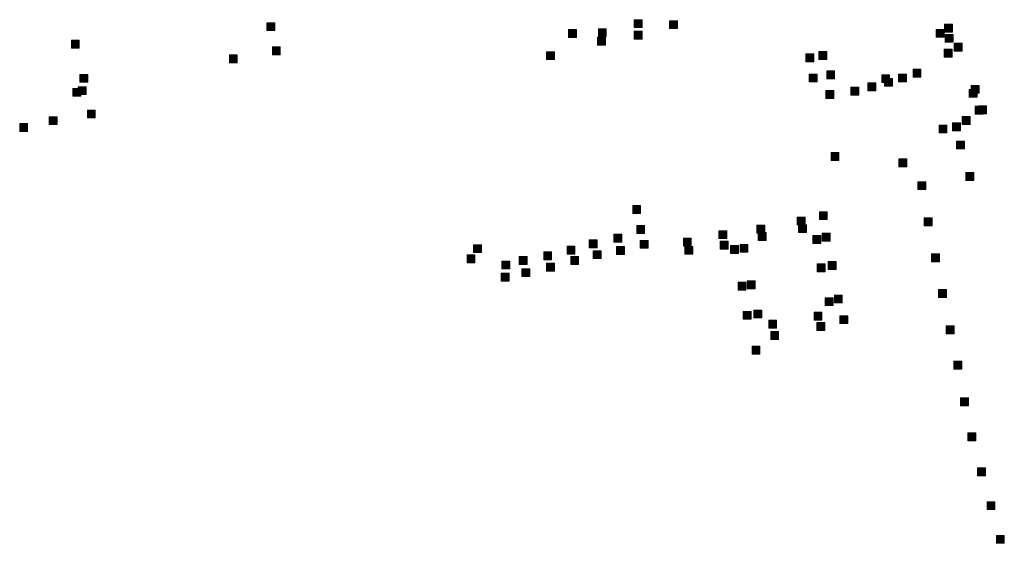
# Model space of a CAD drawing. Extents: x 97504 to 106860, y 464309 to 471560.
# Tile 11 of 53: x 103326 to 103824, y 464309 to 464574. Entities that reach past the tile are written whole.
import ezdxf

# ---------------------------------------------------------------- set-up
doc = ezdxf.new("R2010")
doc.units = 0
doc.layers.add('140 KOLKEN', color=44, linetype='Continuous', lineweight=20, true_color=0xc04000)

msp = doc.modelspace()

# ---------------------------------------------------------------- hatches: boundary and pattern name
at = {"layer": '140 KOLKEN', "true_color": 0xc04000}
for points in [[(103450.96, 464568.93), (103450.96, 464572.93), (103454.96, 464572.93), (103454.96, 464568.93)], [(103636.8, 464570.46), (103636.8, 464574.46), (103640.8, 464574.46), (103640.8, 464570.46)], [(103654.65, 464569.94), (103654.65, 464573.94), (103658.65, 464573.94), (103658.65, 464569.94)], [(103603.57, 464565.46), (103603.57, 464569.46), (103607.57, 464569.46), (103607.57, 464565.46)], [(103618.69, 464565.86), (103618.69, 464569.86), (103622.69, 464569.86), (103622.69, 464565.86)], [(103636.81, 464564.56), (103636.81, 464568.56), (103640.81, 464568.56), (103640.81, 464564.56)], [(103789.54, 464565.54), (103789.54, 464569.54), (103793.54, 464569.54), (103793.54, 464565.54)], [(103793.8, 464568.17), (103793.8, 464572.17), (103797.8, 464572.17), (103797.8, 464568.17)], [(103352.13, 464560.06), (103352.13, 464564.06), (103356.13, 464564.06), (103356.13, 464560.06)], [(103618.24, 464561.53), (103618.24, 464565.53), (103622.24, 464565.53), (103622.24, 464561.53)], [(103794.18, 464563.01), (103794.18, 464567.01), (103798.18, 464567.01), (103798.18, 464563.01)], [(103798.7, 464558.55), (103798.7, 464562.55), (103802.7, 464562.55), (103802.7, 464558.55)], [(103453.77, 464556.66), (103453.77, 464560.66), (103457.77, 464560.66), (103457.77, 464556.66)], [(103592.43, 464554.23), (103592.43, 464558.23), (103596.43, 464558.23), (103596.43, 464554.23)], [(103730.23, 464554.37), (103730.23, 464558.37), (103734.23, 464558.37), (103734.23, 464554.37)], [(103793.67, 464555.48), (103793.67, 464559.48), (103797.67, 464559.48), (103797.67, 464555.48)], [(103432.04, 464552.59), (103432.04, 464556.59), (103436.04, 464556.59), (103436.04, 464552.59)], [(103723.67, 464553.2), (103723.67, 464557.2), (103727.67, 464557.2), (103727.67, 464553.2)], [(103734.17, 464544.56), (103734.17, 464548.56), (103738.17, 464548.56), (103738.17, 464544.56)], [(103777.87, 464545.39), (103777.87, 464549.39), (103781.87, 464549.39), (103781.87, 464545.39)], [(103356.4, 464542.77), (103356.4, 464546.77), (103360.4, 464546.77), (103360.4, 464542.77)], [(103725.35, 464542.94), (103725.35, 464546.94), (103729.35, 464546.94), (103729.35, 464542.94)], [(103762.01, 464542.59), (103762.01, 464546.59), (103766.01, 464546.59), (103766.01, 464542.59)], [(103763.47, 464540.76), (103763.47, 464544.76), (103767.47, 464544.76), (103767.47, 464540.76)], [(103770.55, 464542.95), (103770.55, 464546.95), (103774.55, 464546.95), (103774.55, 464542.95)], [(103352.85, 464535.68), (103352.85, 464539.68), (103356.85, 464539.68), (103356.85, 464535.68)], [(103355.58, 464536.54), (103355.58, 464540.54), (103359.58, 464540.54), (103359.58, 464536.54)], [(103733.76, 464534.53), (103733.76, 464538.53), (103737.76, 464538.53), (103737.76, 464534.53)], [(103746.39, 464536.24), (103746.39, 464540.24), (103750.39, 464540.24), (103750.39, 464536.24)], [(103755.05, 464538.44), (103755.05, 464542.44), (103759.05, 464542.44), (103759.05, 464538.44)], [(103806.22, 464535.18), (103806.22, 464539.18), (103810.22, 464539.18), (103810.22, 464535.18)], [(103807.24, 464537.21), (103807.24, 464541.21), (103811.24, 464541.21), (103811.24, 464537.21)], [(103360.18, 464524.7), (103360.18, 464528.7), (103364.18, 464528.7), (103364.18, 464524.7)], [(103809.32, 464526.61), (103809.32, 464530.61), (103813.32, 464530.61), (103813.32, 464526.61)], [(103810.96, 464526.82), (103810.96, 464530.82), (103814.96, 464530.82), (103814.96, 464526.82)], [(103340.85, 464521.34), (103340.85, 464525.34), (103344.85, 464525.34), (103344.85, 464521.34)], [(103802.76, 464521.45), (103802.76, 464525.45), (103806.76, 464525.45), (103806.76, 464521.45)], [(103325.96, 464517.83), (103325.96, 464521.83), (103329.96, 464521.83), (103329.96, 464517.83)], [(103791.02, 464517.12), (103791.02, 464521.12), (103795.02, 464521.12), (103795.02, 464517.12)], [(103797.79, 464518.17), (103797.79, 464522.17), (103801.79, 464522.17), (103801.79, 464518.17)], [(103799.91, 464509.01), (103799.91, 464513.01), (103803.91, 464513.01), (103803.91, 464509.01)], [(103736.35, 464503.22), (103736.35, 464507.22), (103740.35, 464507.22), (103740.35, 464503.22)], [(103770.66, 464499.98), (103770.66, 464503.98), (103774.66, 464503.98), (103774.66, 464499.98)], [(103804.57, 464493.11), (103804.57, 464497.11), (103808.57, 464497.11), (103808.57, 464493.11)], [(103780.26, 464488.42), (103780.26, 464492.42), (103784.26, 464492.42), (103784.26, 464488.42)], [(103636.04, 464476.44), (103636.04, 464480.44), (103640.04, 464480.44), (103640.04, 464476.44)], [(103719.31, 464470.58), (103719.31, 464474.58), (103723.31, 464474.58), (103723.31, 464470.58)], [(103730.49, 464473.24), (103730.49, 464477.24), (103734.49, 464477.24), (103734.49, 464473.24)], [(103783.49, 464470.14), (103783.49, 464474.14), (103787.49, 464474.14), (103787.49, 464470.14)], [(103638.05, 464466.3), (103638.05, 464470.3), (103642.05, 464470.3), (103642.05, 464466.3)], [(103698.88, 464466.45), (103698.88, 464470.45), (103702.88, 464470.45), (103702.88, 464466.45)], [(103719.89, 464466.67), (103719.89, 464470.67), (103723.89, 464470.67), (103723.89, 464466.67)], [(103614.1, 464458.98), (103614.1, 464462.98), (103618.1, 464462.98), (103618.1, 464458.98)], [(103626.51, 464461.85), (103626.51, 464465.85), (103630.51, 464465.85), (103630.51, 464461.85)], [(103661.66, 464459.82), (103661.66, 464463.82), (103665.66, 464463.82), (103665.66, 464459.82)], [(103679.69, 464463.64), (103679.69, 464467.64), (103683.69, 464467.64), (103683.69, 464463.64)], [(103699.59, 464462.66), (103699.59, 464466.66), (103703.59, 464466.66), (103703.59, 464462.66)], [(103727.15, 464461.15), (103727.15, 464465.15), (103731.15, 464465.15), (103731.15, 464461.15)], [(103731.96, 464462.43), (103731.96, 464466.43), (103735.96, 464466.43), (103735.96, 464462.43)], [(103555.57, 464456.58), (103555.57, 464460.58), (103559.57, 464460.58), (103559.57, 464456.58)], [(103602.84, 464455.76), (103602.84, 464459.76), (103606.84, 464459.76), (103606.84, 464455.76)], [(103627.88, 464455.61), (103627.88, 464459.61), (103631.88, 464459.61), (103631.88, 464455.61)], [(103639.89, 464458.74), (103639.89, 464462.74), (103643.89, 464462.74), (103643.89, 464458.74)], [(103662.44, 464455.7), (103662.44, 464459.7), (103666.44, 464459.7), (103666.44, 464455.7)], [(103680.25, 464458.31), (103680.25, 464462.31), (103684.25, 464462.31), (103684.25, 464458.31)], [(103685.57, 464456.1), (103685.57, 464460.1), (103689.57, 464460.1), (103689.57, 464456.1)], [(103690.36, 464456.74), (103690.36, 464460.74), (103694.36, 464460.74), (103694.36, 464456.74)], [(103552.23, 464451.39), (103552.23, 464455.39), (103556.23, 464455.39), (103556.23, 464451.39)], [(103578.63, 464450.55), (103578.63, 464454.55), (103582.63, 464454.55), (103582.63, 464450.55)], [(103591.04, 464452.88), (103591.04, 464456.88), (103595.04, 464456.88), (103595.04, 464452.88)], [(103604.7, 464450.62), (103604.7, 464454.62), (103608.7, 464454.62), (103608.7, 464450.62)], [(103616.09, 464453.51), (103616.09, 464457.51), (103620.09, 464457.51), (103620.09, 464453.51)], [(103787.2, 464451.96), (103787.2, 464455.96), (103791.2, 464455.96), (103791.2, 464451.96)], [(103569.85, 464448.31), (103569.85, 464452.31), (103573.85, 464452.31), (103573.85, 464448.31)], [(103580.01, 464444.42), (103580.01, 464448.42), (103584.01, 464448.42), (103584.01, 464444.42)], [(103592.42, 464447.19), (103592.42, 464451.19), (103596.42, 464451.19), (103596.42, 464447.19)], [(103729.34, 464446.83), (103729.34, 464450.83), (103733.34, 464450.83), (103733.34, 464446.83)], [(103734.95, 464448.05), (103734.95, 464452.05), (103738.95, 464452.05), (103738.95, 464448.05)], [(103569.58, 464442.19), (103569.58, 464446.19), (103573.58, 464446.19), (103573.58, 464442.19)], [(103689.34, 464437.53), (103689.34, 464441.53), (103693.34, 464441.53), (103693.34, 464437.53)], [(103694, 464438.23), (103694, 464442.23), (103698, 464442.23), (103698, 464438.23)], [(103790.78, 464433.9), (103790.78, 464437.9), (103794.78, 464437.9), (103794.78, 464433.9)], [(103733.4, 464429.71), (103733.4, 464433.71), (103737.4, 464433.71), (103737.4, 464429.71)], [(103738.06, 464431.1), (103738.06, 464435.1), (103742.06, 464435.1), (103742.06, 464431.1)], [(103692, 464422.81), (103692, 464426.81), (103696, 464426.81), (103696, 464422.81)], [(103697.34, 464423.51), (103697.34, 464427.51), (103701.34, 464427.51), (103701.34, 464423.51)], [(103727.78, 464422.42), (103727.78, 464426.42), (103731.78, 464426.42), (103731.78, 464422.42)], [(103740.83, 464420.62), (103740.83, 464424.62), (103744.83, 464424.62), (103744.83, 464420.62)], [(103704.85, 464418.38), (103704.85, 464422.38), (103708.85, 464422.38), (103708.85, 464418.38)], [(103729.24, 464417.16), (103729.24, 464421.16), (103733.24, 464421.16), (103733.24, 464417.16)], [(103794.62, 464415.5), (103794.62, 464419.5), (103798.62, 464419.5), (103798.62, 464415.5)], [(103705.83, 464412.55), (103705.83, 464416.55), (103709.83, 464416.55), (103709.83, 464412.55)], [(103696.4, 464405.16), (103696.4, 464409.16), (103700.4, 464409.16), (103700.4, 464405.16)], [(103798.48, 464397.54), (103798.48, 464401.54), (103802.48, 464401.54), (103802.48, 464397.54)], [(103801.91, 464379.04), (103801.91, 464383.04), (103805.91, 464383.04), (103805.91, 464379.04)], [(103805.63, 464361.31), (103805.63, 464365.31), (103809.63, 464365.31), (103809.63, 464361.31)], [(103810.44, 464343.57), (103810.44, 464347.57), (103814.44, 464347.57), (103814.44, 464343.57)], [(103815.26, 464326.49), (103815.26, 464330.49), (103819.26, 464330.49), (103819.26, 464326.49)], [(103820.01, 464309.42), (103820.01, 464313.42), (103824.01, 464313.42), (103824.01, 464309.42)]]:
    msp.add_hatch(color=44, dxfattribs=at).paths.add_polyline_path(points)

# ---------------------------------------------------------------- linework, layer by layer
at = {"layer": '140 KOLKEN', "color": 11, "true_color": 0xff8080}
for points in [[(103450.96, 464568.93), (103450.96, 464572.93), (103454.96, 464572.93), (103454.96, 464568.93)], [(103636.8, 464570.46), (103636.8, 464574.46), (103640.8, 464574.46), (103640.8, 464570.46)], [(103654.65, 464569.94), (103654.65, 464573.94), (103658.65, 464573.94), (103658.65, 464569.94)], [(103603.57, 464565.46), (103603.57, 464569.46), (103607.57, 464569.46), (103607.57, 464565.46)], [(103618.69, 464565.86), (103618.69, 464569.86), (103622.69, 464569.86), (103622.69, 464565.86)], [(103636.81, 464564.56), (103636.81, 464568.56), (103640.81, 464568.56), (103640.81, 464564.56)], [(103789.54, 464565.54), (103789.54, 464569.54), (103793.54, 464569.54), (103793.54, 464565.54)], [(103793.8, 464568.17), (103793.8, 464572.17), (103797.8, 464572.17), (103797.8, 464568.17)], [(103352.13, 464560.06), (103352.13, 464564.06), (103356.13, 464564.06), (103356.13, 464560.06)], [(103618.24, 464561.53), (103618.24, 464565.53), (103622.24, 464565.53), (103622.24, 464561.53)], [(103794.18, 464563.01), (103794.18, 464567.01), (103798.18, 464567.01), (103798.18, 464563.01)], [(103798.7, 464558.55), (103798.7, 464562.55), (103802.7, 464562.55), (103802.7, 464558.55)], [(103453.77, 464556.66), (103453.77, 464560.66), (103457.77, 464560.66), (103457.77, 464556.66)], [(103592.43, 464554.23), (103592.43, 464558.23), (103596.43, 464558.23), (103596.43, 464554.23)], [(103730.23, 464554.37), (103730.23, 464558.37), (103734.23, 464558.37), (103734.23, 464554.37)], [(103793.67, 464555.48), (103793.67, 464559.48), (103797.67, 464559.48), (103797.67, 464555.48)], [(103432.04, 464552.59), (103432.04, 464556.59), (103436.04, 464556.59), (103436.04, 464552.59)], [(103723.67, 464553.2), (103723.67, 464557.2), (103727.67, 464557.2), (103727.67, 464553.2)], [(103734.17, 464544.56), (103734.17, 464548.56), (103738.17, 464548.56), (103738.17, 464544.56)], [(103777.87, 464545.39), (103777.87, 464549.39), (103781.87, 464549.39), (103781.87, 464545.39)], [(103356.4, 464542.77), (103356.4, 464546.77), (103360.4, 464546.77), (103360.4, 464542.77)], [(103725.35, 464542.94), (103725.35, 464546.94), (103729.35, 464546.94), (103729.35, 464542.94)], [(103762.01, 464542.59), (103762.01, 464546.59), (103766.01, 464546.59), (103766.01, 464542.59)], [(103763.47, 464540.76), (103763.47, 464544.76), (103767.47, 464544.76), (103767.47, 464540.76)], [(103770.55, 464542.95), (103770.55, 464546.95), (103774.55, 464546.95), (103774.55, 464542.95)], [(103352.85, 464535.68), (103352.85, 464539.68), (103356.85, 464539.68), (103356.85, 464535.68)], [(103355.58, 464536.54), (103355.58, 464540.54), (103359.58, 464540.54), (103359.58, 464536.54)], [(103733.76, 464534.53), (103733.76, 464538.53), (103737.76, 464538.53), (103737.76, 464534.53)], [(103746.39, 464536.24), (103746.39, 464540.24), (103750.39, 464540.24), (103750.39, 464536.24)], [(103755.05, 464538.44), (103755.05, 464542.44), (103759.05, 464542.44), (103759.05, 464538.44)], [(103806.22, 464535.18), (103806.22, 464539.18), (103810.22, 464539.18), (103810.22, 464535.18)], [(103807.24, 464537.21), (103807.24, 464541.21), (103811.24, 464541.21), (103811.24, 464537.21)], [(103360.18, 464524.7), (103360.18, 464528.7), (103364.18, 464528.7), (103364.18, 464524.7)], [(103809.32, 464526.61), (103809.32, 464530.61), (103813.32, 464530.61), (103813.32, 464526.61)], [(103810.96, 464526.82), (103810.96, 464530.82), (103814.96, 464530.82), (103814.96, 464526.82)], [(103340.85, 464521.34), (103340.85, 464525.34), (103344.85, 464525.34), (103344.85, 464521.34)], [(103802.76, 464521.45), (103802.76, 464525.45), (103806.76, 464525.45), (103806.76, 464521.45)], [(103325.96, 464517.83), (103325.96, 464521.83), (103329.96, 464521.83), (103329.96, 464517.83)], [(103791.02, 464517.12), (103791.02, 464521.12), (103795.02, 464521.12), (103795.02, 464517.12)], [(103797.79, 464518.17), (103797.79, 464522.17), (103801.79, 464522.17), (103801.79, 464518.17)], [(103799.91, 464509.01), (103799.91, 464513.01), (103803.91, 464513.01), (103803.91, 464509.01)], [(103736.35, 464503.22), (103736.35, 464507.22), (103740.35, 464507.22), (103740.35, 464503.22)], [(103770.66, 464499.98), (103770.66, 464503.98), (103774.66, 464503.98), (103774.66, 464499.98)], [(103804.57, 464493.11), (103804.57, 464497.11), (103808.57, 464497.11), (103808.57, 464493.11)], [(103780.26, 464488.42), (103780.26, 464492.42), (103784.26, 464492.42), (103784.26, 464488.42)], [(103636.04, 464476.44), (103636.04, 464480.44), (103640.04, 464480.44), (103640.04, 464476.44)], [(103719.31, 464470.58), (103719.31, 464474.58), (103723.31, 464474.58), (103723.31, 464470.58)], [(103730.49, 464473.24), (103730.49, 464477.24), (103734.49, 464477.24), (103734.49, 464473.24)], [(103783.49, 464470.14), (103783.49, 464474.14), (103787.49, 464474.14), (103787.49, 464470.14)], [(103638.05, 464466.3), (103638.05, 464470.3), (103642.05, 464470.3), (103642.05, 464466.3)], [(103698.88, 464466.45), (103698.88, 464470.45), (103702.88, 464470.45), (103702.88, 464466.45)], [(103719.89, 464466.67), (103719.89, 464470.67), (103723.89, 464470.67), (103723.89, 464466.67)], [(103614.1, 464458.98), (103614.1, 464462.98), (103618.1, 464462.98), (103618.1, 464458.98)], [(103626.51, 464461.85), (103626.51, 464465.85), (103630.51, 464465.85), (103630.51, 464461.85)], [(103661.66, 464459.82), (103661.66, 464463.82), (103665.66, 464463.82), (103665.66, 464459.82)], [(103679.69, 464463.64), (103679.69, 464467.64), (103683.69, 464467.64), (103683.69, 464463.64)], [(103699.59, 464462.66), (103699.59, 464466.66), (103703.59, 464466.66), (103703.59, 464462.66)], [(103727.15, 464461.15), (103727.15, 464465.15), (103731.15, 464465.15), (103731.15, 464461.15)], [(103731.96, 464462.43), (103731.96, 464466.43), (103735.96, 464466.43), (103735.96, 464462.43)], [(103555.57, 464456.58), (103555.57, 464460.58), (103559.57, 464460.58), (103559.57, 464456.58)], [(103602.84, 464455.76), (103602.84, 464459.76), (103606.84, 464459.76), (103606.84, 464455.76)], [(103627.88, 464455.61), (103627.88, 464459.61), (103631.88, 464459.61), (103631.88, 464455.61)], [(103639.89, 464458.74), (103639.89, 464462.74), (103643.89, 464462.74), (103643.89, 464458.74)], [(103662.44, 464455.7), (103662.44, 464459.7), (103666.44, 464459.7), (103666.44, 464455.7)], [(103680.25, 464458.31), (103680.25, 464462.31), (103684.25, 464462.31), (103684.25, 464458.31)], [(103685.57, 464456.1), (103685.57, 464460.1), (103689.57, 464460.1), (103689.57, 464456.1)], [(103690.36, 464456.74), (103690.36, 464460.74), (103694.36, 464460.74), (103694.36, 464456.74)], [(103552.23, 464451.39), (103552.23, 464455.39), (103556.23, 464455.39), (103556.23, 464451.39)], [(103578.63, 464450.55), (103578.63, 464454.55), (103582.63, 464454.55), (103582.63, 464450.55)], [(103591.04, 464452.88), (103591.04, 464456.88), (103595.04, 464456.88), (103595.04, 464452.88)], [(103604.7, 464450.62), (103604.7, 464454.62), (103608.7, 464454.62), (103608.7, 464450.62)], [(103616.09, 464453.51), (103616.09, 464457.51), (103620.09, 464457.51), (103620.09, 464453.51)], [(103787.2, 464451.96), (103787.2, 464455.96), (103791.2, 464455.96), (103791.2, 464451.96)], [(103569.85, 464448.31), (103569.85, 464452.31), (103573.85, 464452.31), (103573.85, 464448.31)], [(103580.01, 464444.42), (103580.01, 464448.42), (103584.01, 464448.42), (103584.01, 464444.42)], [(103592.42, 464447.19), (103592.42, 464451.19), (103596.42, 464451.19), (103596.42, 464447.19)], [(103729.34, 464446.83), (103729.34, 464450.83), (103733.34, 464450.83), (103733.34, 464446.83)], [(103734.95, 464448.05), (103734.95, 464452.05), (103738.95, 464452.05), (103738.95, 464448.05)], [(103569.58, 464442.19), (103569.58, 464446.19), (103573.58, 464446.19), (103573.58, 464442.19)], [(103689.34, 464437.53), (103689.34, 464441.53), (103693.34, 464441.53), (103693.34, 464437.53)], [(103694, 464438.23), (103694, 464442.23), (103698, 464442.23), (103698, 464438.23)], [(103790.78, 464433.9), (103790.78, 464437.9), (103794.78, 464437.9), (103794.78, 464433.9)], [(103733.4, 464429.71), (103733.4, 464433.71), (103737.4, 464433.71), (103737.4, 464429.71)], [(103738.06, 464431.1), (103738.06, 464435.1), (103742.06, 464435.1), (103742.06, 464431.1)], [(103692, 464422.81), (103692, 464426.81), (103696, 464426.81), (103696, 464422.81)], [(103697.34, 464423.51), (103697.34, 464427.51), (103701.34, 464427.51), (103701.34, 464423.51)], [(103727.78, 464422.42), (103727.78, 464426.42), (103731.78, 464426.42), (103731.78, 464422.42)], [(103740.83, 464420.62), (103740.83, 464424.62), (103744.83, 464424.62), (103744.83, 464420.62)], [(103704.85, 464418.38), (103704.85, 464422.38), (103708.85, 464422.38), (103708.85, 464418.38)], [(103729.24, 464417.16), (103729.24, 464421.16), (103733.24, 464421.16), (103733.24, 464417.16)], [(103794.62, 464415.5), (103794.62, 464419.5), (103798.62, 464419.5), (103798.62, 464415.5)], [(103705.83, 464412.55), (103705.83, 464416.55), (103709.83, 464416.55), (103709.83, 464412.55)], [(103696.4, 464405.16), (103696.4, 464409.16), (103700.4, 464409.16), (103700.4, 464405.16)], [(103798.48, 464397.54), (103798.48, 464401.54), (103802.48, 464401.54), (103802.48, 464397.54)], [(103801.91, 464379.04), (103801.91, 464383.04), (103805.91, 464383.04), (103805.91, 464379.04)], [(103805.63, 464361.31), (103805.63, 464365.31), (103809.63, 464365.31), (103809.63, 464361.31)], [(103810.44, 464343.57), (103810.44, 464347.57), (103814.44, 464347.57), (103814.44, 464343.57)], [(103815.26, 464326.49), (103815.26, 464330.49), (103819.26, 464330.49), (103819.26, 464326.49)], [(103820.01, 464309.42), (103820.01, 464313.42), (103824.01, 464313.42), (103824.01, 464309.42)]]:
    msp.add_lwpolyline(points, close=True, dxfattribs=at)

doc.saveas('drawing.dxf')
